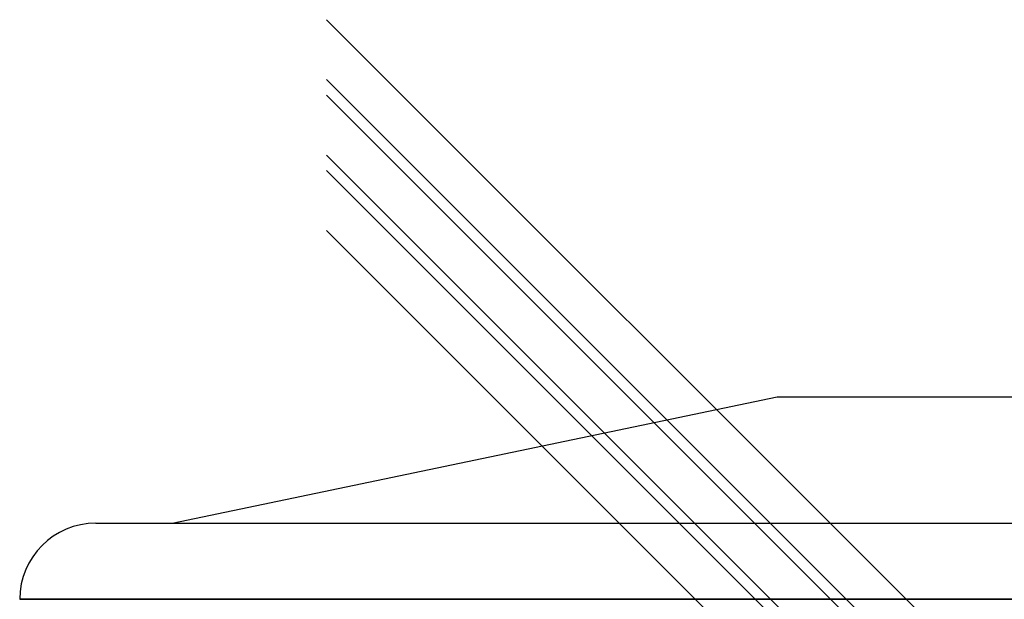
# Model space of a CAD drawing. Header units: millimetres. Extents: x -448 to 448, y -205 to 383.
# Tile 7 of 15: x -448 to 18, y 109 to 383. Entities that reach past the tile are written whole.
import ezdxf

# ---------------------------------------------------------------- set-up
doc = ezdxf.new("R2010")
doc.units = ezdxf.units.MM
doc.layers.add('HIDDEN', color=7, linetype='Continuous')
doc.layers.add('THICK', color=7, linetype='Continuous')

msp = doc.modelspace()

# ---------------------------------------------------------------- linework, layer by layer
at = {"layer": 'HIDDEN'}
for p, q in [((0, 109.35), (-447.5, 109.35)), ((447.5, 109.35), (0, 109.35))]:
    msp.add_line(p, q, dxfattribs=at)
at = {"layer": 'THICK'}
for p, q in [((14.15, 66.67), (-302.5, 383.32)), ((31.99, 48.83), (-302.5, 383.32)), ((0, 52.51), (-302.5, 355.01)), ((17.83, 34.68), (-302.5, 355.01)), ((14.15, 31), (-302.5, 347.65)), ((31.99, 13.17), (-302.5, 347.65)), ((0, 16.85), (-302.5, 319.35)), ((17.83, -0.99), (-302.5, 319.35)), ((14.15, -4.67), (-302.5, 311.99)), ((0, -18.82), (-302.5, 283.68)), ((-375.5, 145.35), (-89.5, 205)), ((-89.5, 205), (89.5, 205)), ((-411.5, 145.35), (0, 145.35)), ((0, 145.35), (411.5, 145.35)), ((-447.5, 109.35), (0, 109.35)), ((0, 109.35), (447.5, 109.35))]:
    msp.add_line(p, q, dxfattribs=at)
msp.add_arc((-411.5, 109.35), 36, 90, 180, dxfattribs=at)

doc.saveas('drawing.dxf')
